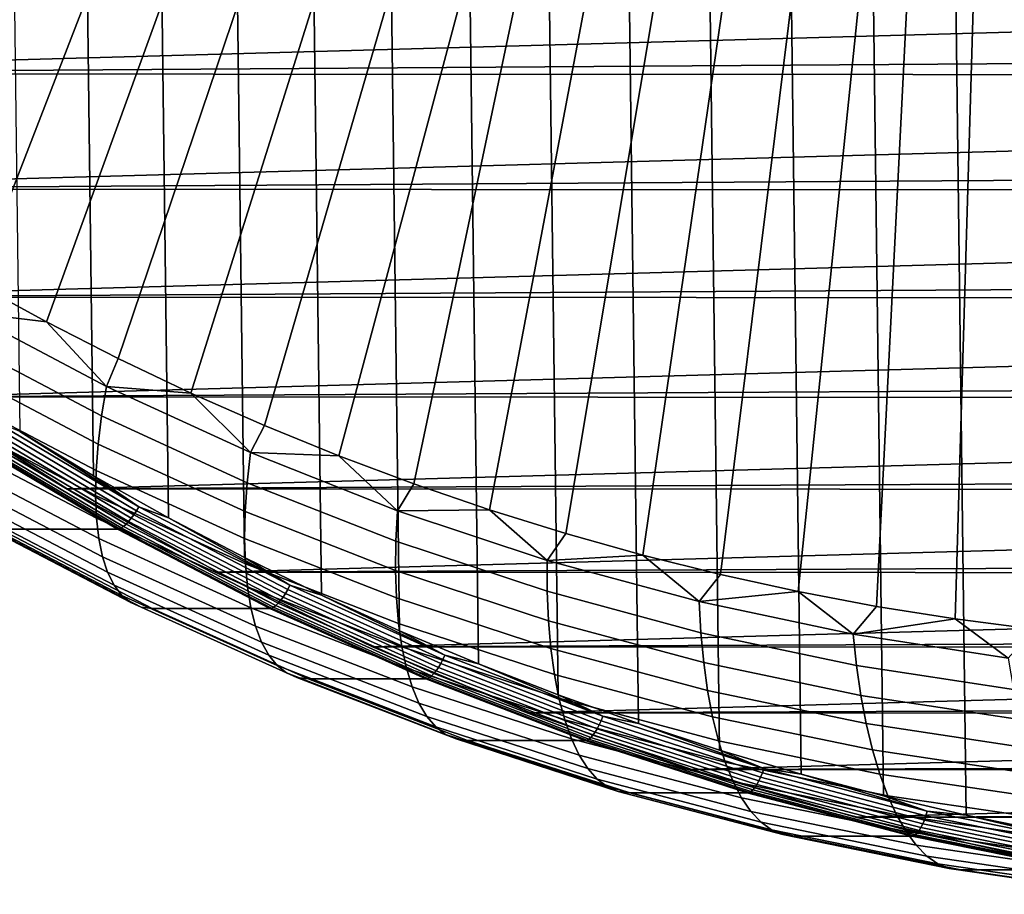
# Model space of a CAD drawing. Header units: metres. Extents: x -248 to 28, y -28 to 28.
# Tile 6 of 256: x -235.91 to -229.38, y -22.37 to -16.57. Entities that reach past the tile are written whole.
import ezdxf

# ---------------------------------------------------------------- set-up
doc = ezdxf.new("R2010")
doc.units = ezdxf.units.M
doc.layers.add('solid_10_061_053_XXX', color=7, linetype='CONTINUOUS')

msp = doc.modelspace()

# ---------------------------------------------------------------- linework, layer by layer
at = {"layer": 'solid_10_061_053_XXX'}
for points in [[(-229.634598, 21.842245, 139.931076), (-229.082718, -21.954924, 139.730209), (-228.528091, -22.051834, 139.528336), (-229.082687, 21.954929, 139.730194)], [(-230.183487, 21.713848, 140.130844), (-229.634628, -21.842237, 139.931076), (-229.082718, -21.954924, 139.730209), (-229.634598, 21.842245, 139.931076)], [(-230.728989, 21.569818, 140.329391), (-230.183517, -21.71384, 140.130859), (-229.634628, -21.842237, 139.931076), (-230.183487, 21.713848, 140.130844)], [(-231.270599, 21.410294, 140.52652), (-230.729019, -21.569811, 140.329407), (-230.183517, -21.71384, 140.130859), (-230.728989, 21.569818, 140.329391)], [(-231.808014, 21.235361, 140.722137), (-231.270615, -21.410284, 140.526535), (-230.729019, -21.569811, 140.329407), (-231.270599, 21.410294, 140.52652)], [(-232.340881, 21.045137, 140.916077), (-231.808044, -21.235352, 140.722137), (-231.270615, -21.410284, 140.526535), (-231.808014, 21.235361, 140.722137)], [(-232.868683, 20.839804, 141.108185), (-232.340897, -21.045128, 140.916092), (-231.808044, -21.235352, 140.722137), (-232.340881, 21.045137, 140.916077)], [(-233.391159, 20.619469, 141.298355), (-232.868713, -20.839792, 141.108185), (-232.340897, -21.045128, 140.916092), (-232.868683, 20.839804, 141.108185)], [(-233.907928, 20.384289, 141.486435), (-233.39119, -20.619457, 141.298355), (-232.868713, -20.839792, 141.108185), (-233.391159, 20.619469, 141.298355)], [(-234.418518, 20.134476, 141.672272), (-233.907959, -20.384275, 141.48645), (-233.39119, -20.619457, 141.298355), (-233.907928, 20.384289, 141.486435)], [(-234.922668, 19.870161, 141.855774), (-234.418533, -20.13446, 141.672287), (-233.907959, -20.384275, 141.48645), (-234.418518, 20.134476, 141.672272)], [(-235.419983, 19.591545, 142.036774), (-234.922684, -19.870148, 141.855774), (-234.418533, -20.13446, 141.672287), (-234.922668, 19.870161, 141.855774)], [(-235.910049, 19.298868, 142.215149), (-235.420013, -19.59153, 142.036789), (-234.922684, -19.870148, 141.855774), (-235.419983, 19.591545, 142.036774)], [(-236.392624, 18.992285, 142.390793), (-235.91008, -19.298853, 142.215164), (-235.420013, -19.59153, 142.036789), (-235.910049, 19.298868, 142.215149)], [(-238.866013, -16.503839, 138.106262), (-234.048157, -8.41482, 133.024048), (-233.791626, -8.611822, 132.930679), (-238.441742, -16.8375, 137.951843)], [(-238.441742, -16.8375, 137.951843), (-233.791626, -8.611822, 132.930679), (-233.529358, -8.799937, 132.83522), (-238.009125, -17.158827, 137.794373)], [(-238.009125, -17.158827, 137.794373), (-233.529358, -8.799937, 132.83522), (-233.261597, -8.978979, 132.737762), (-237.568481, -17.467577, 137.634003)], [(-237.568481, -17.467577, 137.634003), (-233.261597, -8.978979, 132.737762), (-232.98851, -9.148843, 132.638367), (-237.120132, -17.763519, 137.47081)], [(-236.664429, -18.046429, 137.304947), (-237.120132, -17.763519, 137.47081), (-232.98851, -9.148843, 132.638367)], [(-236.664429, -18.046429, 137.304947), (-232.98851, -9.148843, 132.638367), (-232.710464, -9.309299, 132.53717), (-236.201706, -18.316095, 137.136536)], [(-236.201706, -18.316095, 137.136536), (-232.710464, -9.309299, 132.53717), (-232.42775, -9.46017, 132.434265), (-235.732285, -18.572325, 136.965683)], [(-235.732285, -18.572325, 136.965683), (-232.42775, -9.46017, 132.434265), (-232.140625, -9.601322, 132.329773), (-235.256531, -18.814932, 136.792511)], [(-235.256531, -18.814932, 136.792511), (-232.140625, -9.601322, 132.329773), (-231.849396, -9.73262, 132.22377), (-234.77478, -19.043741, 136.617172)], [(-234.77478, -19.043741, 136.617172), (-231.849396, -9.73262, 132.22377), (-231.554306, -9.853935, 132.116364), (-234.287369, -19.258585, 136.439774)], [(-234.287369, -19.258585, 136.439774), (-231.554306, -9.853935, 132.116364), (-231.255814, -9.965083, 132.007721), (-233.794678, -19.459307, 136.260437)], [(-233.297043, -19.645758, 136.079315), (-233.794678, -19.459307, 136.260437), (-231.255814, -9.965083, 132.007721)], [(-233.297043, -19.645758, 136.079315), (-231.255814, -9.965083, 132.007721), (-230.954117, -10.065998, 131.897919), (-232.794861, -19.817799, 135.896545)], [(-232.794861, -19.817799, 135.896545), (-230.954117, -10.065998, 131.897919), (-230.649399, -10.156611, 131.787003), (-232.288483, -19.975306, 135.712234)], [(-232.288483, -19.975306, 135.712234), (-230.649399, -10.156611, 131.787003), (-230.34227, -10.236745, 131.675217), (-231.778275, -20.118162, 135.526535)], [(-231.778275, -20.118162, 135.526535), (-230.34227, -10.236745, 131.675217), (-230.032898, -10.306357, 131.562622), (-231.264618, -20.246264, 135.339584)], [(-231.264618, -20.246264, 135.339584), (-230.032898, -10.306357, 131.562622), (-229.721405, -10.365415, 131.449234), (-230.747894, -20.359516, 135.151505)], [(-230.228485, -20.457838, 134.962463), (-230.747894, -20.359516, 135.151505), (-229.721405, -10.365415, 131.449234)], [(-230.228485, -20.457838, 134.962463), (-229.721405, -10.365415, 131.449234), (-229.408432, -10.413796, 131.335327), (-229.706757, -20.541157, 134.772568)], [(-229.706757, -20.541157, 134.772568), (-229.408432, -10.413796, 131.335327), (-229.094208, -10.451475, 131.220963), (-229.18309, -20.609407, 134.58197)], [(-239.271149, -16.927216, 143.651321), (-227.215836, -16.846247, 177.041855), (-228.037613, -16.029495, 177.340958), (-240.097992, -16.114307, 143.952271)], [(-210.598953, -16.127417, 133.2155), (-239.271149, -16.927216, 143.651321), (-240.097992, -16.114307, 143.952271)], [(-210.598953, -16.127417, 133.2155), (-211.426407, -16.939569, 133.516663), (-239.271149, -16.927216, 143.651321)], [(-238.404984, -17.692005, 143.33606), (-226.354248, -17.615498, 176.728271), (-227.215836, -16.846247, 177.041855), (-239.271149, -16.927216, 143.651321)], [(-211.426407, -16.939569, 133.516663), (-238.404984, -17.692005, 143.33606), (-239.271149, -16.927216, 143.651321)], [(-211.426407, -16.939569, 133.516663), (-212.293213, -17.70363, 133.832153), (-238.404984, -17.692005, 143.33606)], [(-237.501633, -18.406794, 143.007278), (-225.455475, -18.334888, 176.401138), (-226.354248, -17.615498, 176.728271), (-238.404984, -17.692005, 143.33606)], [(-212.293213, -17.70363, 133.832153), (-237.501633, -18.406794, 143.007278), (-238.404984, -17.692005, 143.33606)], [(-212.293213, -17.70363, 133.832153), (-213.197098, -18.417593, 134.161148), (-237.501633, -18.406794, 143.007278)], [(-236.563843, -19.069382, 142.665939), (-224.522141, -19.002317, 176.061432), (-225.455475, -18.334888, 176.401138), (-237.501633, -18.406794, 143.007278)], [(-236.26709, -18.506973, 137.241547), (-236.201706, -18.316095, 137.136536), (-235.732285, -18.572325, 136.965683)], [(-213.197098, -18.417593, 134.161148), (-236.563843, -19.069382, 142.665939), (-237.501633, -18.406794, 143.007278)], [(-213.197098, -18.417593, 134.161148), (-214.135437, -19.079367, 134.50267), (-236.563843, -19.069382, 142.665939)], [(-235.367508, -19.195084, 137.015839), (-236.309509, -18.698456, 137.358704), (-236.26709, -18.506973, 137.241547), (-235.335495, -18.999254, 136.902481)], [(-235.335495, -18.999254, 136.902481), (-236.26709, -18.506973, 137.241547), (-235.732285, -18.572325, 136.965683)], [(-235.335495, -18.999254, 136.902481), (-235.732285, -18.572325, 136.965683), (-235.256531, -18.814932, 136.792511)], [(-235.390305, -19.381811, 137.145432), (-236.342224, -18.881041, 137.491898), (-236.309509, -18.698456, 137.358704), (-235.367508, -19.195084, 137.015839)], [(-235.335495, -18.999254, 136.902481), (-235.256531, -18.814932, 136.792511), (-234.77478, -19.043741, 136.617172)], [(-235.403671, -19.557899, 137.290176), (-236.364929, -19.053217, 137.640045), (-236.342224, -18.881041, 137.491898), (-235.390305, -19.381811, 137.145432)], [(-235.594345, -19.67786, 142.31308), (-223.556641, -19.616081, 175.710022), (-224.522141, -19.002317, 176.061432), (-236.563843, -19.069382, 142.665939)], [(-235.407486, -19.721895, 137.448853), (-236.377457, -19.213572, 137.801895), (-236.364929, -19.053217, 137.640045), (-235.403671, -19.557899, 137.290176)], [(-234.402161, -19.638014, 136.66449), (-235.367508, -19.195084, 137.015839), (-235.335495, -18.999254, 136.902481), (-234.380768, -19.438477, 136.554977)], [(-234.380768, -19.438477, 136.554977), (-235.335495, -18.999254, 136.902481), (-234.77478, -19.043741, 136.617172)], [(-234.380768, -19.438477, 136.554977), (-234.77478, -19.043741, 136.617172), (-234.287369, -19.258585, 136.439774)], [(-214.135437, -19.079367, 134.50267), (-235.594345, -19.67786, 142.31308), (-236.563843, -19.069382, 142.665939)], [(-214.135437, -19.079367, 134.50267), (-215.105362, -19.686949, 134.855698), (-235.594345, -19.67786, 142.31308)], [(-235.401703, -19.87245, 137.620148), (-236.379669, -19.360783, 137.976105), (-236.377457, -19.213572, 137.801895), (-235.407486, -19.721895, 137.448853)], [(-236.130417, -19.27136, 142.272202), (-235.153061, -19.849867, 141.916473), (-235.136322, -19.824129, 141.923172), (-236.112411, -19.246374, 142.278427)], [(-236.112411, -19.246374, 142.278427), (-235.136322, -19.824129, 141.923172), (-235.120544, -19.797045, 141.925201), (-236.095306, -19.220078, 142.279984)], [(-236.095306, -19.220078, 142.279984), (-235.120544, -19.797045, 141.925201), (-235.91008, -19.298853, 142.215164)], [(-234.414825, -19.828281, 136.79039), (-235.390305, -19.381811, 137.145432), (-235.367508, -19.195084, 137.015839), (-234.402161, -19.638014, 136.66449)], [(-236.185181, -19.332548, 142.22757), (-235.204712, -19.912891, 141.870712), (-235.187683, -19.894802, 141.889923), (-236.167252, -19.314985, 142.24646)], [(-236.167252, -19.314985, 142.24646), (-235.187683, -19.894802, 141.889923), (-235.170319, -19.873619, 141.905304), (-236.148849, -19.29442, 142.261459)], [(-236.148849, -19.29442, 142.261459), (-235.170319, -19.873619, 141.905304), (-235.153061, -19.849867, 141.916473), (-236.130417, -19.27136, 142.272202)], [(-235.120544, -19.797045, 141.925201), (-235.420013, -19.59153, 142.036789), (-235.91008, -19.298853, 142.215164)], [(-234.380768, -19.438477, 136.554977), (-234.287369, -19.258585, 136.439774), (-233.794678, -19.459307, 136.260437)], [(-236.041794, -19.946762, 139.622528), (-235.261765, -19.94664, 141.766357), (-236.243866, -19.365301, 142.12381), (-237.023926, -19.365429, 139.979996)], [(-235.386383, -20.008324, 137.802643), (-236.371552, -19.493639, 138.161224), (-236.379669, -19.360783, 137.976105), (-235.401703, -19.87245, 137.620148)], [(-235.249802, -19.94459, 141.795212), (-236.231827, -19.363321, 142.152634), (-236.243866, -19.365301, 142.12381), (-235.261765, -19.94664, 141.766357)], [(-236.231827, -19.363321, 142.152634), (-235.249802, -19.94459, 141.795212), (-235.236176, -19.938097, 141.822754), (-236.217865, -19.357018, 142.180069)], [(-236.217865, -19.357018, 142.180069), (-235.236176, -19.938097, 141.822754), (-235.221024, -19.927444, 141.848129), (-236.202194, -19.346676, 142.205246)], [(-236.202194, -19.346676, 142.205246), (-235.221024, -19.927444, 141.848129), (-235.204712, -19.912891, 141.870712), (-236.185181, -19.332548, 142.22757)], [(-234.41864, -20.007706, 136.931656), (-235.403671, -19.557899, 137.290176), (-235.390305, -19.381811, 137.145432), (-234.414825, -19.828281, 136.79039)], [(-233.416153, -20.026011, 136.305603), (-234.402161, -19.638014, 136.66449), (-234.380768, -19.438477, 136.554977), (-233.405579, -19.823412, 136.200043)], [(-233.405579, -19.823412, 136.200043), (-234.380768, -19.438477, 136.554977), (-233.794678, -19.459307, 136.260437)], [(-235.361603, -20.128397, 137.994812), (-236.353149, -19.611044, 138.355713), (-236.371552, -19.493639, 138.161224), (-235.386383, -20.008324, 137.802643)], [(-233.405579, -19.823412, 136.200043), (-233.794678, -19.459307, 136.260437), (-233.297043, -19.645758, 136.079315)], [(-234.413574, -20.174812, 137.087097), (-235.407486, -19.721895, 137.448853), (-235.403671, -19.557899, 137.290176), (-234.41864, -20.007706, 136.931656)], [(-235.327591, -20.231684, 138.195068), (-236.324615, -19.712036, 138.557953), (-236.353149, -19.611044, 138.355713), (-235.361603, -20.128397, 137.994812)], [(-234.595703, -20.230625, 141.9496), (-222.56189, -20.174322, 175.347961), (-223.556641, -19.616081, 175.710022), (-235.594345, -19.67786, 142.31308)], [(-235.120544, -19.797045, 141.925201), (-234.922684, -19.870148, 141.855774), (-235.420013, -19.59153, 142.036789)], [(-233.418518, -20.219198, 136.427765), (-234.414825, -19.828281, 136.79039), (-234.402161, -19.638014, 136.66449), (-233.416153, -20.026011, 136.305603)], [(-233.405579, -19.823412, 136.200043), (-233.297043, -19.645758, 136.079315), (-232.794861, -19.817799, 135.896545)], [(-235.284607, -20.317331, 138.401749), (-236.286163, -19.795782, 138.766281), (-236.324615, -19.712036, 138.557953), (-235.327591, -20.231684, 138.195068)], [(-215.105362, -19.686949, 134.855698), (-234.595703, -20.230625, 141.9496), (-235.594345, -19.67786, 142.31308)], [(-215.105362, -19.686949, 134.855698), (-216.104477, -20.238844, 135.219345), (-234.595703, -20.230625, 141.9496)], [(-234.399628, -20.328222, 137.255432), (-235.401703, -19.87245, 137.620148), (-235.407486, -19.721895, 137.448853), (-234.413574, -20.174812, 137.087097)], [(-235.232986, -20.384638, 138.613113), (-236.238129, -19.861591, 138.978958), (-236.286163, -19.795782, 138.766281), (-235.284607, -20.317331, 138.401749)], [(-235.153061, -19.849867, 141.916473), (-234.148193, -20.372292, 141.550735), (-234.132767, -20.345877, 141.557907), (-235.136322, -19.824129, 141.923172)], [(-235.136322, -19.824129, 141.923172), (-234.132767, -20.345877, 141.557907), (-234.118347, -20.318079, 141.56044), (-235.120544, -19.797045, 141.925201)], [(-235.120544, -19.797045, 141.925201), (-234.118347, -20.318079, 141.56044), (-234.922684, -19.870148, 141.855774)], [(-233.412628, -20.401379, 136.565491), (-234.41864, -20.007706, 136.931656), (-234.414825, -19.828281, 136.79039), (-233.418518, -20.219198, 136.427765)], [(-232.412247, -20.357986, 135.940216), (-233.416153, -20.026011, 136.305603), (-233.405579, -19.823412, 136.200043), (-232.412628, -20.152985, 135.838638)], [(-232.412628, -20.152985, 135.838638), (-233.405579, -19.823412, 136.200043), (-232.794861, -19.817799, 135.896545)], [(-232.412628, -20.152985, 135.838638), (-232.794861, -19.817799, 135.896545), (-232.288483, -19.975306, 135.712234)], [(-235.173187, -20.433046, 138.827423), (-236.180893, -19.908926, 139.194214), (-236.238129, -19.861591, 138.978958), (-235.232986, -20.384638, 138.613113)], [(-235.105682, -20.46216, 139.042923), (-236.114929, -19.937393, 139.410248), (-236.180893, -19.908926, 139.194214), (-235.173187, -20.433046, 138.827423)], [(-234.376938, -20.466675, 137.435242), (-235.386383, -20.008324, 137.802643), (-235.401703, -19.87245, 137.620148), (-234.399628, -20.328222, 137.255432)], [(-235.204712, -19.912891, 141.870712), (-234.196671, -20.436975, 141.503799), (-234.180542, -20.418409, 141.523361), (-235.187683, -19.894802, 141.889923)], [(-235.187683, -19.894802, 141.889923), (-234.180542, -20.418409, 141.523361), (-234.164246, -20.396669, 141.539124), (-235.170319, -19.873619, 141.905304)], [(-235.170319, -19.873619, 141.905304), (-234.164246, -20.396669, 141.539124), (-234.148193, -20.372292, 141.550735), (-235.153061, -19.849867, 141.916473)], [(-234.118347, -20.318079, 141.56044), (-234.418533, -20.13446, 141.672287), (-234.922684, -19.870148, 141.855774)], [(-236.114929, -19.937393, 139.410248), (-235.105682, -20.46216, 139.042923), (-235.032028, -20.471739, 139.255005), (-236.041794, -19.946762, 139.622528)], [(-235.032028, -20.471739, 139.255005), (-234.252014, -20.471622, 141.398834), (-235.261765, -19.94664, 141.766357), (-236.041794, -19.946762, 139.622528)], [(-234.240143, -20.469509, 141.427734), (-235.249802, -19.94459, 141.795212), (-235.261765, -19.94664, 141.766357), (-234.252014, -20.471622, 141.398834)], [(-235.249802, -19.94459, 141.795212), (-234.240143, -20.469509, 141.427734), (-234.226837, -20.462845, 141.455399), (-235.236176, -19.938097, 141.822754)], [(-235.236176, -19.938097, 141.822754), (-234.226837, -20.462845, 141.455399), (-234.212234, -20.45191, 141.480972), (-235.221024, -19.927444, 141.848129)], [(-235.221024, -19.927444, 141.848129), (-234.212234, -20.45191, 141.480972), (-234.196671, -20.436975, 141.503799), (-235.204712, -19.912891, 141.870712)], [(-232.412628, -20.152985, 135.838638), (-232.288483, -19.975306, 135.712234), (-231.778275, -20.118162, 135.526535)], [(-234.345657, -20.589025, 137.625046), (-235.361603, -20.128397, 137.994812), (-235.386383, -20.008324, 137.802643), (-234.376938, -20.466675, 137.435242)], [(-233.398499, -20.571051, 136.717651), (-234.413574, -20.174812, 137.087097), (-234.41864, -20.007706, 136.931656), (-233.412628, -20.401379, 136.565491)], [(-232.40416, -20.553465, 136.058578), (-233.418518, -20.219198, 136.427765), (-233.416153, -20.026011, 136.305603), (-232.412247, -20.357986, 135.940216)], [(-234.306046, -20.694273, 137.823257), (-235.327591, -20.231684, 138.195068), (-235.361603, -20.128397, 137.994812), (-234.345657, -20.589025, 137.625046)], [(-234.118347, -20.318079, 141.56044), (-233.907959, -20.384275, 141.48645), (-234.418533, -20.13446, 141.672287)], [(-231.404709, -20.426277, 135.471786), (-232.412628, -20.152985, 135.838638), (-231.778275, -20.118162, 135.526535)], [(-231.39325, -20.633013, 135.569336), (-232.412247, -20.357986, 135.940216), (-232.412628, -20.152985, 135.838638), (-231.404709, -20.426277, 135.471786)], [(-231.404709, -20.426277, 135.471786), (-231.778275, -20.118162, 135.526535), (-231.264618, -20.246264, 135.339584)], [(-234.258423, -20.781546, 138.028244), (-235.284607, -20.317331, 138.401749), (-235.327591, -20.231684, 138.195068), (-234.306046, -20.694273, 137.823257)], [(-233.570831, -20.726036, 141.576584), (-221.540649, -20.675493, 174.976257), (-222.56189, -20.174322, 175.347961), (-234.595703, -20.230625, 141.9496)], [(-216.104477, -20.238844, 135.219345), (-233.570831, -20.726036, 141.576584), (-234.595703, -20.230625, 141.9496)], [(-233.376266, -20.72682, 136.88295), (-234.399628, -20.328222, 137.255432), (-234.413574, -20.174812, 137.087097), (-233.398499, -20.571051, 136.717651)], [(-232.388428, -20.73781, 136.192719), (-233.412628, -20.401379, 136.565491), (-233.418518, -20.219198, 136.427765), (-232.40416, -20.553465, 136.058578)], [(-216.104477, -20.238844, 135.219345), (-217.129761, -20.733358, 135.592514), (-233.570831, -20.726036, 141.576584)], [(-231.404709, -20.426277, 135.471786), (-231.264618, -20.246264, 135.339584), (-230.747894, -20.359516, 135.151505)], [(-234.203171, -20.850128, 138.238281), (-235.232986, -20.384638, 138.613113), (-235.284607, -20.317331, 138.401749), (-234.258423, -20.781546, 138.028244)], [(-233.346069, -20.867399, 137.060043), (-234.376938, -20.466675, 137.435242), (-234.399628, -20.328222, 137.255432), (-233.376266, -20.72682, 136.88295)], [(-234.148193, -20.372292, 141.550735), (-233.118668, -20.837158, 141.176025), (-233.104568, -20.810141, 141.18367), (-234.132767, -20.345877, 141.557907)], [(-234.132767, -20.345877, 141.557907), (-233.104568, -20.810141, 141.18367), (-233.091568, -20.781708, 141.186707), (-234.118347, -20.318079, 141.56044)], [(-234.118347, -20.318079, 141.56044), (-233.091568, -20.781708, 141.186707), (-233.907959, -20.384275, 141.48645)], [(-231.374619, -20.830149, 135.683853), (-232.40416, -20.553465, 136.058578), (-232.412247, -20.357986, 135.940216), (-231.39325, -20.633013, 135.569336)], [(-230.384628, -20.642523, 135.10051), (-231.404709, -20.426277, 135.471786), (-230.747894, -20.359516, 135.151505)], [(-230.384628, -20.642523, 135.10051), (-230.747894, -20.359516, 135.151505), (-230.228485, -20.457838, 134.962463)], [(-234.140732, -20.899454, 138.451645), (-235.173187, -20.433046, 138.827423), (-235.232986, -20.384638, 138.613113), (-234.203171, -20.850128, 138.238281)], [(-234.07164, -20.929117, 138.666565), (-235.105682, -20.46216, 139.042923), (-235.173187, -20.433046, 138.827423), (-234.140732, -20.899454, 138.451645)], [(-234.196671, -20.436975, 141.503799), (-233.163864, -20.90332, 141.127899), (-233.148682, -20.884329, 141.147797), (-234.180542, -20.418409, 141.523361)], [(-234.180542, -20.418409, 141.523361), (-233.148682, -20.884329, 141.147797), (-233.133484, -20.862093, 141.163971), (-234.164246, -20.396669, 141.539124)], [(-234.164246, -20.396669, 141.539124), (-233.133484, -20.862093, 141.163971), (-233.118668, -20.837158, 141.176025), (-234.148193, -20.372292, 141.550735)], [(-233.091568, -20.781708, 141.186707), (-233.39119, -20.619457, 141.298355), (-233.907959, -20.384275, 141.48645)], [(-232.365128, -20.909498, 136.341522), (-233.398499, -20.571051, 136.717651), (-233.412628, -20.401379, 136.565491), (-232.388428, -20.73781, 136.192719)], [(-230.36203, -20.850321, 135.194), (-231.39325, -20.633013, 135.569336), (-231.404709, -20.426277, 135.471786), (-230.384628, -20.642523, 135.10051)], [(-235.105682, -20.46216, 139.042923), (-234.07164, -20.929117, 138.666565), (-233.997482, -20.938875, 138.878448), (-235.032028, -20.471739, 139.255005)], [(-233.997482, -20.938875, 138.878448), (-233.217468, -20.93877, 141.022293), (-234.252014, -20.471622, 141.398834), (-235.032028, -20.471739, 139.255005)], [(-233.308182, -20.991632, 137.247437), (-234.345657, -20.589025, 137.625046), (-234.376938, -20.466675, 137.435242), (-233.346069, -20.867399, 137.060043)], [(-233.205704, -20.936596, 141.051224), (-234.240143, -20.469509, 141.427734), (-234.252014, -20.471622, 141.398834), (-233.217468, -20.93877, 141.022293)], [(-234.240143, -20.469509, 141.427734), (-233.205704, -20.936596, 141.051224), (-233.192734, -20.929779, 141.07901), (-234.226837, -20.462845, 141.455399)], [(-234.226837, -20.462845, 141.455399), (-233.192734, -20.929779, 141.07901), (-233.17868, -20.918596, 141.104782), (-234.212234, -20.45191, 141.480972)], [(-234.212234, -20.45191, 141.480972), (-233.17868, -20.918596, 141.104782), (-233.163864, -20.90332, 141.127899), (-234.196671, -20.436975, 141.503799)], [(-230.384628, -20.642523, 135.10051), (-230.228485, -20.457838, 134.962463), (-229.706757, -20.541157, 134.772568)], [(-231.348923, -21.016056, 135.814362), (-232.388428, -20.73781, 136.192719), (-232.40416, -20.553465, 136.058578), (-231.374619, -20.830149, 135.683853)], [(-229.355225, -20.801121, 134.72583), (-230.384628, -20.642523, 135.10051), (-229.706757, -20.541157, 134.772568)], [(-229.355225, -20.801121, 134.72583), (-229.706757, -20.541157, 134.772568), (-229.18309, -20.609407, 134.58197)], [(-233.262863, -21.098497, 137.443573), (-234.306046, -20.694273, 137.823257), (-234.345657, -20.589025, 137.625046), (-233.308182, -20.991632, 137.247437)], [(-232.334473, -21.06712, 136.503769), (-233.376266, -20.72682, 136.88295), (-233.398499, -20.571051, 136.717651), (-232.365128, -20.909498, 136.341522)], [(-233.091568, -20.781708, 141.186707), (-232.868713, -20.839792, 141.108185), (-233.39119, -20.619457, 141.298355)], [(-233.210526, -21.187111, 137.646835), (-234.258423, -20.781546, 138.028244), (-234.306046, -20.694273, 137.823257), (-233.262863, -21.098497, 137.443573)], [(-232.522629, -21.16271, 141.195068), (-220.49588, -21.118135, 174.595993), (-221.540649, -20.675493, 174.976257), (-233.570831, -20.726036, 141.576584)], [(-230.332748, -21.048471, 135.304642), (-231.374619, -20.830149, 135.683853), (-231.39325, -20.633013, 135.569336), (-230.36203, -20.850321, 135.194)], [(-229.321442, -21.009304, 134.815247), (-230.36203, -20.850321, 135.194), (-230.384628, -20.642523, 135.10051), (-229.355225, -20.801121, 134.72583)], [(-217.129761, -20.733358, 135.592514), (-232.522629, -21.16271, 141.195068), (-233.570831, -20.726036, 141.576584)], [(-232.296692, -21.20937, 136.678085), (-233.346069, -20.867399, 137.060043), (-233.376266, -20.72682, 136.88295), (-232.334473, -21.06712, 136.503769)], [(-217.129761, -20.733358, 135.592514), (-218.178162, -21.169044, 135.974106), (-232.522629, -21.16271, 141.195068)], [(-231.31636, -21.189203, 135.959808), (-232.365128, -20.909498, 136.341522), (-232.388428, -20.73781, 136.192719), (-231.348923, -21.016056, 135.814362)], [(-233.15155, -21.256748, 137.85553), (-234.203171, -20.850128, 138.238281), (-234.258423, -20.781546, 138.028244), (-233.210526, -21.187111, 137.646835)], [(-233.118668, -20.837158, 141.176025), (-232.067383, -21.243155, 140.793381), (-232.054657, -21.215611, 140.801529), (-233.104568, -20.810141, 141.18367)], [(-233.104568, -20.810141, 141.18367), (-232.054657, -21.215611, 140.801529), (-232.043076, -21.186623, 140.805099), (-233.091568, -20.781708, 141.186707)], [(-233.091568, -20.781708, 141.186707), (-232.043076, -21.186623, 140.805099), (-232.868713, -20.839792, 141.108185)], [(-233.086456, -21.306831, 138.067917), (-234.140732, -20.899454, 138.451645), (-234.203171, -20.850128, 138.238281), (-233.15155, -21.256748, 137.85553)], [(-232.252075, -21.335081, 136.863037), (-233.308182, -20.991632, 137.247437), (-233.346069, -20.867399, 137.060043), (-232.296692, -21.20937, 136.678085)], [(-233.163864, -20.90332, 141.127899), (-232.109253, -21.310606, 140.744049), (-232.095016, -21.291245, 140.764297), (-233.148682, -20.884329, 141.147797)], [(-233.148682, -20.884329, 141.147797), (-232.095016, -21.291245, 140.764297), (-232.080948, -21.268574, 140.780869), (-233.133484, -20.862093, 141.163971)], [(-233.133484, -20.862093, 141.163971), (-232.080948, -21.268574, 140.780869), (-232.067383, -21.243155, 140.793381), (-233.118668, -20.837158, 141.176025)], [(-232.043076, -21.186623, 140.805099), (-232.340897, -21.045128, 140.916092), (-232.868713, -20.839792, 141.108185)], [(-230.297028, -21.235338, 135.431503), (-231.348923, -21.016056, 135.814362), (-231.374619, -20.830149, 135.683853), (-230.332748, -21.048471, 135.304642)], [(-229.281494, -21.207823, 134.922012), (-230.332748, -21.048471, 135.304642), (-230.36203, -20.850321, 135.194), (-229.321442, -21.009304, 134.815247)], [(-233.015762, -21.33695, 138.282242), (-234.07164, -20.929117, 138.666565), (-234.140732, -20.899454, 138.451645), (-233.086456, -21.306831, 138.067917)], [(-234.07164, -20.929117, 138.666565), (-233.015762, -21.33695, 138.282242), (-232.941071, -21.346855, 138.493958), (-233.997482, -20.938875, 138.878448)], [(-232.941071, -21.346855, 138.493958), (-232.161072, -21.34676, 140.637802), (-233.217468, -20.93877, 141.022293), (-233.997482, -20.938875, 138.878448)], [(-232.149399, -21.34453, 140.666763), (-233.205704, -20.936596, 141.051224), (-233.217468, -20.93877, 141.022293), (-232.161072, -21.34676, 140.637802)], [(-233.205704, -20.936596, 141.051224), (-232.149399, -21.34453, 140.666763), (-232.13678, -21.337582, 140.694687), (-233.192734, -20.929779, 141.07901)], [(-233.192734, -20.929779, 141.07901), (-232.13678, -21.337582, 140.694687), (-232.123276, -21.32618, 140.720657), (-233.17868, -20.918596, 141.104782)], [(-233.17868, -20.918596, 141.104782), (-232.123276, -21.32618, 140.720657), (-232.109253, -21.310606, 140.744049), (-233.163864, -20.90332, 141.127899)], [(-231.277191, -21.348164, 136.118958), (-232.334473, -21.06712, 136.503769), (-232.365128, -20.909498, 136.341522), (-231.31636, -21.189203, 135.959808)], [(-232.201004, -21.443216, 137.057083), (-233.262863, -21.098497, 137.443573), (-233.308182, -20.991632, 137.247437), (-232.252075, -21.335081, 136.863037)], [(-230.255142, -21.409382, 135.573547), (-231.31636, -21.189203, 135.959808), (-231.348923, -21.016056, 135.814362), (-230.297028, -21.235338, 135.431503)], [(-232.043076, -21.186623, 140.805099), (-231.808044, -21.235352, 140.722137), (-232.340897, -21.045128, 140.916092)], [(-231.231735, -21.491625, 136.290482), (-232.296692, -21.20937, 136.678085), (-232.334473, -21.06712, 136.503769), (-231.277191, -21.348164, 136.118958)], [(-229.235703, -21.395041, 135.045212), (-230.297028, -21.235338, 135.431503), (-230.332748, -21.048471, 135.304642), (-229.281494, -21.207823, 134.922012)], [(-232.14386, -21.532887, 137.258606), (-233.210526, -21.187111, 137.646835), (-233.262863, -21.098497, 137.443573), (-232.201004, -21.443216, 137.057083)], [(-231.454178, -21.539362, 140.806183), (-219.430374, -21.501072, 174.208191), (-220.49588, -21.118135, 174.595993), (-232.522629, -21.16271, 141.195068)], [(-232.081131, -21.60335, 137.465927), (-233.15155, -21.256748, 137.85553), (-233.210526, -21.187111, 137.646835), (-232.14386, -21.532887, 137.258606)], [(-218.178162, -21.169044, 135.974106), (-231.454178, -21.539362, 140.806183), (-232.522629, -21.16271, 141.195068)], [(-231.180344, -21.618404, 136.472961), (-232.252075, -21.335081, 136.863037), (-232.296692, -21.20937, 136.678085), (-231.231735, -21.491625, 136.290482)], [(-232.067383, -21.243155, 140.793381), (-230.997314, -21.58913, 140.403915), (-230.985962, -21.561138, 140.412567), (-232.054657, -21.215611, 140.801529)], [(-232.054657, -21.215611, 140.801529), (-230.985962, -21.561138, 140.412567), (-230.975861, -21.531679, 140.416656), (-232.043076, -21.186623, 140.805099)], [(-232.043076, -21.186623, 140.805099), (-230.975861, -21.531679, 140.416656), (-231.808044, -21.235352, 140.722137)], [(-218.178162, -21.169044, 135.974106), (-219.24704, -21.544796, 136.363144), (-231.454178, -21.539362, 140.806183)], [(-230.207397, -21.569164, 135.729584), (-231.277191, -21.348164, 136.118958), (-231.31636, -21.189203, 135.959808), (-230.255142, -21.409382, 135.573547)], [(-232.013321, -21.654028, 137.677338), (-233.086456, -21.306831, 138.067917), (-233.15155, -21.256748, 137.85553), (-232.081131, -21.60335, 137.465927)], [(-232.095016, -21.291245, 140.764297), (-231.022522, -21.638006, 140.373932), (-231.009598, -21.614965, 140.39093), (-232.080948, -21.268574, 140.780869)], [(-232.080948, -21.268574, 140.780869), (-231.009598, -21.614965, 140.39093), (-230.997314, -21.58913, 140.403915), (-232.067383, -21.243155, 140.793381)], [(-230.975861, -21.531679, 140.416656), (-231.270615, -21.410284, 140.526535), (-231.808044, -21.235352, 140.722137)], [(-229.184448, -21.569412, 135.183853), (-230.255142, -21.409382, 135.573547), (-230.297028, -21.235338, 135.431503), (-229.235703, -21.395041, 135.045212)], [(-231.94101, -21.684502, 137.891068), (-233.015762, -21.33695, 138.282242), (-233.086456, -21.306831, 138.067917), (-232.013321, -21.654028, 137.677338)], [(-233.015762, -21.33695, 138.282242), (-231.94101, -21.684502, 137.891068), (-231.865768, -21.694523, 138.10257), (-232.941071, -21.346855, 138.493958)], [(-231.865768, -21.694523, 138.10257), (-231.0858, -21.694441, 140.246429), (-232.161072, -21.34676, 140.637802), (-232.941071, -21.346855, 138.493958)], [(-231.123428, -21.727461, 136.664886), (-232.201004, -21.443216, 137.057083), (-232.252075, -21.335081, 136.863037), (-231.180344, -21.618404, 136.472961)], [(-231.074219, -21.69216, 140.275436), (-232.149399, -21.34453, 140.666763), (-232.161072, -21.34676, 140.637802), (-231.0858, -21.694441, 140.246429)], [(-232.149399, -21.34453, 140.666763), (-231.074219, -21.69216, 140.275436), (-231.061951, -21.685097, 140.303482), (-232.13678, -21.337582, 140.694687)], [(-232.13678, -21.337582, 140.694687), (-231.061951, -21.685097, 140.303482), (-231.049026, -21.67351, 140.329666), (-232.123276, -21.32618, 140.720657)], [(-232.123276, -21.32618, 140.720657), (-231.049026, -21.67351, 140.329666), (-231.035782, -21.657682, 140.353348), (-232.109253, -21.310606, 140.744049)], [(-232.109253, -21.310606, 140.744049), (-231.035782, -21.657682, 140.353348), (-231.022522, -21.638006, 140.373932), (-232.095016, -21.291245, 140.764297)], [(-230.154205, -21.713367, 135.8983), (-231.231735, -21.491625, 136.290482), (-231.277191, -21.348164, 136.118958), (-230.207397, -21.569164, 135.729584)], [(-230.975861, -21.531679, 140.416656), (-230.729019, -21.569811, 140.329407), (-231.270615, -21.410284, 140.526535)], [(-229.128113, -21.729496, 135.336746), (-230.207397, -21.569164, 135.729584), (-230.255142, -21.409382, 135.573547), (-229.184448, -21.569412, 135.183853)], [(-231.061447, -21.817892, 136.864639), (-232.14386, -21.532887, 137.258606), (-232.201004, -21.443216, 137.057083), (-231.123428, -21.727461, 136.664886)], [(-230.994919, -21.888954, 137.070587), (-232.081131, -21.60335, 137.465927), (-232.14386, -21.532887, 137.258606), (-231.061447, -21.817892, 136.864639)], [(-230.368301, -21.855003, 140.41095), (-218.347214, -21.823183, 173.81395), (-219.430374, -21.501072, 174.208191), (-231.454178, -21.539362, 140.806183)], [(-219.24704, -21.544796, 136.363144), (-230.368301, -21.855003, 140.41095), (-231.454178, -21.539362, 140.806183)], [(-230.095993, -21.840805, 136.078293), (-231.180344, -21.618404, 136.472961), (-231.231735, -21.491625, 136.290482), (-230.154205, -21.713367, 135.8983)], [(-230.985962, -21.561138, 140.412567), (-229.901535, -21.845751, 140.017868), (-229.892914, -21.815903, 140.022491), (-230.975861, -21.531679, 140.416656)], [(-230.975861, -21.531679, 140.416656), (-229.892914, -21.815903, 140.022491), (-230.729019, -21.569811, 140.329407)], [(-230.924377, -21.940063, 137.280991), (-232.013321, -21.654028, 137.677338), (-232.081131, -21.60335, 137.465927), (-230.994919, -21.888954, 137.070587)], [(-231.009598, -21.614965, 140.39093), (-229.922455, -21.90029, 139.995255), (-229.911469, -21.874113, 140.008698), (-230.997314, -21.58913, 140.403915)], [(-230.997314, -21.58913, 140.403915), (-229.911469, -21.874113, 140.008698), (-229.901535, -21.845751, 140.017868), (-230.985962, -21.561138, 140.412567)], [(-229.892914, -21.815903, 140.022491), (-230.183517, -21.71384, 140.130859), (-230.729019, -21.569811, 140.329407)], [(-219.24704, -21.544796, 136.363144), (-220.33316, -21.859465, 136.758453), (-230.368301, -21.855003, 140.41095)], [(-229.067154, -21.873976, 135.50264), (-230.154205, -21.713367, 135.8983), (-230.207397, -21.569164, 135.729584), (-229.128113, -21.729496, 135.336746)], [(-230.850418, -21.970795, 137.494125), (-231.94101, -21.684502, 137.891068), (-232.013321, -21.654028, 137.677338), (-230.924377, -21.940063, 137.280991)], [(-230.033203, -21.950426, 136.268066), (-231.123428, -21.727461, 136.664886), (-231.180344, -21.618404, 136.472961), (-230.095993, -21.840805, 136.078293)], [(-231.061951, -21.685097, 140.303482), (-229.971283, -21.971348, 139.906509), (-229.958954, -21.959606, 139.932907), (-231.049026, -21.67351, 140.329666)], [(-231.049026, -21.67351, 140.329666), (-229.958954, -21.959606, 139.932907), (-229.946503, -21.943569, 139.956879), (-231.035782, -21.657682, 140.353348)], [(-231.035782, -21.657682, 140.353348), (-229.946503, -21.943569, 139.956879), (-229.934235, -21.923634, 139.977829), (-231.022522, -21.638006, 140.373932)], [(-231.022522, -21.638006, 140.373932), (-229.934235, -21.923634, 139.977829), (-229.922455, -21.90029, 139.995255), (-231.009598, -21.614965, 140.39093)], [(-231.94101, -21.684502, 137.891068), (-230.850418, -21.970795, 137.494125), (-230.774643, -21.980898, 137.705429), (-231.865768, -21.694523, 138.10257)], [(-230.774643, -21.980898, 137.705429), (-229.994675, -21.980829, 139.849289), (-231.0858, -21.694441, 140.246429), (-231.865768, -21.694523, 138.10257)], [(-229.966354, -22.041327, 136.466049), (-231.061447, -21.817892, 136.864639), (-231.123428, -21.727461, 136.664886), (-230.033203, -21.950426, 136.268066)], [(-229.983215, -21.978504, 139.878342), (-231.074219, -21.69216, 140.275436), (-231.0858, -21.694441, 140.246429), (-229.994675, -21.980829, 139.849289)], [(-231.074219, -21.69216, 140.275436), (-229.983215, -21.978504, 139.878342), (-229.971283, -21.971348, 139.906509), (-231.061951, -21.685097, 140.303482)], [(-229.892914, -21.815903, 140.022491), (-229.634628, -21.842237, 139.931076), (-230.183517, -21.71384, 140.130859)], [(-229.002075, -22.001656, 135.680145), (-230.095993, -21.840805, 136.078293), (-230.154205, -21.713367, 135.8983), (-229.067154, -21.873976, 135.50264)], [(-229.895996, -22.112757, 136.670609), (-230.994919, -21.888954, 137.070587), (-231.061447, -21.817892, 136.864639), (-229.966354, -22.041327, 136.466049)], [(-229.268127, -22.108702, 140.010529), (-217.24971, -22.083504, 173.41449), (-218.347214, -21.823183, 173.81395), (-230.368301, -21.855003, 140.41095)], [(-220.33316, -21.859465, 136.758453), (-229.268127, -22.108702, 140.010529), (-230.368301, -21.855003, 140.41095)], [(-228.93338, -22.111485, 135.867767), (-230.033203, -21.950426, 136.268066), (-230.095993, -21.840805, 136.078293), (-229.002075, -22.001656, 135.680145)], [(-229.911469, -21.874113, 140.008698), (-228.812943, -22.097294, 139.608871), (-228.804443, -22.068642, 139.618546), (-229.901535, -21.845751, 140.017868)], [(-229.901535, -21.845751, 140.017868), (-228.804443, -22.068642, 139.618546), (-228.797302, -22.03849, 139.623734), (-229.892914, -21.815903, 140.022491)], [(-229.892914, -21.815903, 140.022491), (-228.797302, -22.03849, 139.623734), (-229.634628, -21.842237, 139.931076)], [(-228.797302, -22.03849, 139.623734), (-229.082718, -21.954924, 139.730209), (-229.634628, -21.842237, 139.931076)], [(-229.822693, -22.164129, 136.880005), (-230.924377, -21.940063, 137.280991), (-230.994919, -21.888954, 137.070587), (-229.895996, -22.112757, 136.670609)], [(-229.946503, -21.943569, 139.956879), (-228.844482, -22.167459, 139.555786), (-228.833221, -22.14732, 139.577103), (-229.934235, -21.923634, 139.977829)], [(-229.934235, -21.923634, 139.977829), (-228.833221, -22.14732, 139.577103), (-228.822617, -22.123737, 139.59494), (-229.922455, -21.90029, 139.995255)], [(-229.922455, -21.90029, 139.995255), (-228.822617, -22.123737, 139.59494), (-228.812943, -22.097294, 139.608871), (-229.911469, -21.874113, 140.008698)], [(-229.74707, -22.195017, 137.092545), (-230.850418, -21.970795, 137.494125), (-230.924377, -21.940063, 137.280991), (-229.822693, -22.164129, 136.880005)], [(-230.850418, -21.970795, 137.494125), (-229.74707, -22.195017, 137.092545), (-229.670746, -22.205172, 137.30365), (-230.774643, -21.980898, 137.705429)], [(-229.670746, -22.205172, 137.30365), (-228.890808, -22.205116, 139.44751), (-229.994675, -21.980829, 139.849289), (-230.774643, -21.980898, 137.705429)], [(-228.861633, -22.202559, 136.06398), (-229.966354, -22.041327, 136.466049), (-230.033203, -21.950426, 136.268066), (-228.93338, -22.111485, 135.867767)], [(-228.87944, -22.202751, 139.476608), (-229.983215, -21.978504, 139.878342), (-229.994675, -21.980829, 139.849289), (-228.890808, -22.205116, 139.44751)], [(-229.983215, -21.978504, 139.878342), (-228.87944, -22.202751, 139.476608), (-228.867874, -22.195522, 139.504898), (-229.971283, -21.971348, 139.906509)], [(-229.971283, -21.971348, 139.906509), (-228.867874, -22.195522, 139.504898), (-228.856125, -22.183661, 139.531509), (-229.958954, -21.959606, 139.932907)], [(-229.958954, -21.959606, 139.932907), (-228.856125, -22.183661, 139.531509), (-228.844482, -22.167459, 139.555786), (-229.946503, -21.943569, 139.956879)], [(-228.78743, -22.274124, 136.26712), (-229.895996, -22.112757, 136.670609), (-229.966354, -22.041327, 136.466049), (-228.861633, -22.202559, 136.06398)], [(-228.71138, -22.325592, 136.475525), (-229.822693, -22.164129, 136.880005), (-229.895996, -22.112757, 136.670609), (-228.78743, -22.274124, 136.26712)], [(-228.634079, -22.356537, 136.687454), (-229.74707, -22.195017, 137.092545), (-229.822693, -22.164129, 136.880005), (-228.71138, -22.325592, 136.475525)], [(-229.74707, -22.195017, 137.092545), (-228.634079, -22.356537, 136.687454), (-228.55722, -22.366707, 136.898361), (-229.670746, -22.205172, 137.30365)], [(-228.55722, -22.366707, 136.898361), (-227.777283, -22.366671, 139.042221), (-228.890808, -22.205116, 139.44751), (-229.670746, -22.205172, 137.30365)]]:
    msp.add_3dface(points, dxfattribs=at)

doc.saveas('drawing.dxf')
